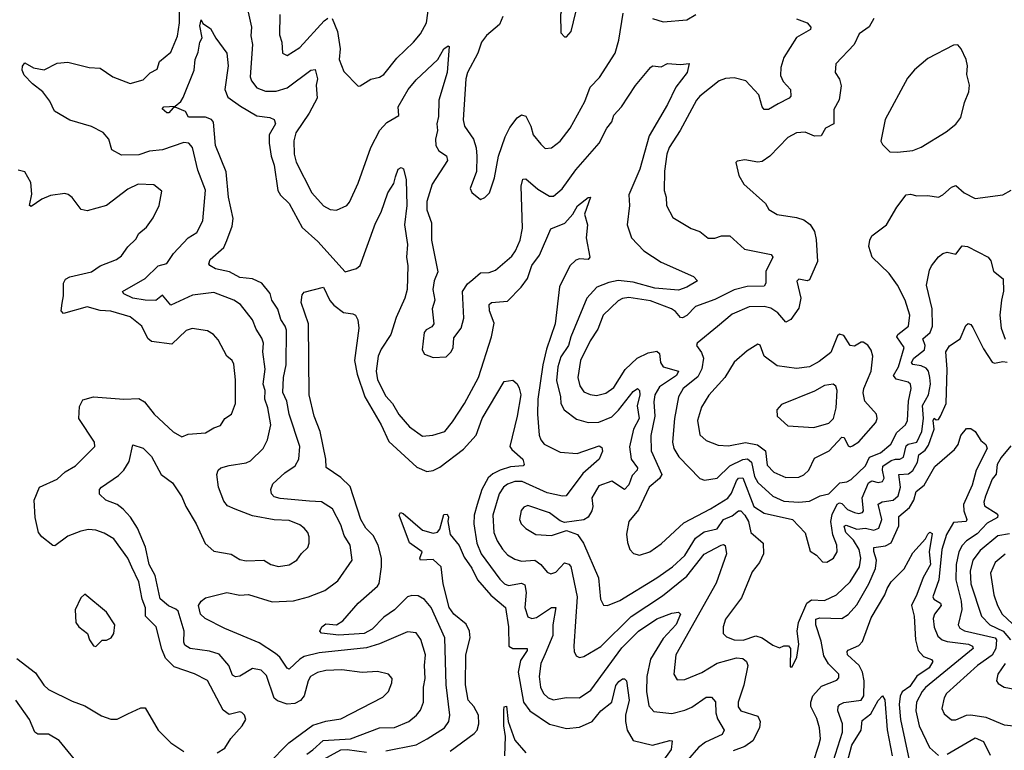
# Model space of a CAD drawing. Extents: x 1468344 to 1613994, y 525695 to 643861.
# Tile 202 of 256: x 1531131 to 1535711, y 578371 to 581770. Entities that reach past the tile are written whole.
import ezdxf

# ---------------------------------------------------------------- set-up
doc = ezdxf.new("R2010")
doc.units = 0

msp = doc.modelspace()

# ---------------------------------------------------------------- linework, layer by layer
at = {"layer": '0CON10XD'}
for points in [[(1532285, 578306.7), (1532383.5, 578406.5), (1532495, 578487.7), (1532555, 578506), (1532625, 578518.2), (1532820.9, 578619.1), (1532846.9, 578645), (1532862.5, 578685), (1532864.2, 578705), (1532846.7, 578725), (1532795, 578737.1), (1532725, 578732.7), (1532630, 578745), (1532555, 578742.9), (1532516.2, 578733.8), (1532484.6, 578715), (1532472.9, 578695), (1532454, 578625), (1532437.4, 578602.6), (1532410.6, 578589.4), (1532375.3, 578585.3), (1532331, 578601), (1532314.4, 578614.4), (1532279, 578719), (1532255, 578744.6), (1532215, 578751.2), (1532155, 578716.6), (1532135, 578712.7), (1532121.4, 578721.4), (1532103.9, 578765), (1532058.8, 578818.8), (1532015, 578833.1), (1531925, 578844.2), (1531900.2, 578860.2), (1531894.3, 578875), (1531896.5, 578925), (1531868.1, 579018.1), (1531858.3, 579028.3), (1531823.1, 579043.1), (1531785, 579076.5), (1531761.2, 579185), (1531733.8, 579235), (1531715.9, 579315.9), (1531679.7, 579405), (1531646.5, 579456.5), (1531613.4, 579493.4), (1531585, 579515.4), (1531532.5, 579535), (1531502.3, 579562.3), (1531502.5, 579585), (1531512, 579595), (1531591.1, 579648.9), (1531616.3, 579673.7), (1531640.8, 579715), (1531657.5, 579792.5), (1531705, 579776.9), (1531745, 579738), (1531789.4, 579655), (1531841.9, 579615), (1531885, 579550.8), (1531904.5, 579505), (1531952.9, 579425), (1531994, 579334), (1532035, 579297.8), (1532115, 579284.4), (1532155, 579258.2), (1532185, 579253.3), (1532266.2, 579256.2), (1532300, 579235), (1532335, 579226), (1532385, 579234.5), (1532421.2, 579255), (1532442.6, 579287.4), (1532472, 579315), (1532478.6, 579335), (1532477.8, 579365), (1532472.2, 579385), (1532454.4, 579405), (1532435, 579419.6), (1532385, 579439.7), (1532315, 579443.9), (1532215, 579462), (1532132.9, 579492.9), (1532098.3, 579508.3), (1532080.9, 579530.9), (1532055.9, 579595), (1532047.9, 579655), (1532054.5, 579675), (1532066.2, 579685), (1532105, 579696.9), (1532185, 579707.9), (1532205, 579717.9), (1532264.4, 579775), (1532284.2, 579815.8), (1532298.8, 579885), (1532284.8, 579965), (1532271.1, 580005), (1532272.4, 580045), (1532264.2, 580075), (1532273.5, 580145), (1532262.1, 580225), (1532264.7, 580264.7), (1532257.8, 580287.8), (1532230.6, 580330.6), (1532215, 580373.1), (1532158.9, 580445), (1532127.5, 580465), (1532035, 580501.6), (1531935, 580488.4), (1531835, 580442.2), (1531795, 580488), (1531765, 580463.1), (1531715.2, 580464.8), (1531657.5, 580475), (1531615, 580494.4), (1531610, 580505), (1531715, 580565.4), (1531775, 580625.4), (1531815, 580635.8), (1531847.1, 580682.9), (1531915, 580754.6), (1531955, 580780.5), (1531982.9, 580835), (1531995, 580977.5), (1531960.2, 581070.2), (1531935, 581176.2), (1531918.8, 581195), (1531895, 581198.8), (1531795, 581165.2), (1531735, 581158.3), (1531685, 581142), (1531605, 581139.4), (1531560, 581165), (1531546, 581215), (1531520, 581245), (1531465, 581273.1), (1531365, 581302), (1531293.8, 581345), (1531270.9, 581390.9), (1531238.8, 581435), (1531191.3, 581471.3), (1531152.6, 581512.6), (1531142.7, 581535), (1531145, 581554.2), (1531155, 581568.8), (1531195, 581546.2), (1531245, 581536.7), (1531305, 581568.6), (1531355, 581571.8), (1531455, 581547.5), (1531505, 581544.4), (1531564.7, 581504.7), (1531645, 581474), (1531705, 581490.9), (1531737.5, 581522.5), (1531770.3, 581539.7), (1531781.6, 581575), (1531835, 581619.4), (1531865, 581694), (1531874.7, 581755), (1531873.8, 581885)], [(1532585, 581775.3), (1532610, 581715), (1532622.5, 581635), (1532617.5, 581585), (1532639.1, 581529.1), (1532705, 581461.2), (1532715, 581462), (1532765, 581494), (1532805, 581502), (1532825, 581514.4), (1532885, 581590.6), (1532962.9, 581665), (1532995.4, 581705), (1533023.2, 581755), (1533034.6, 581835)], [(1533675, 581690), (1533696.7, 581715), (1533718.8, 581805), (1533695, 581857.5), (1533683, 581857), (1533658.8, 581841.2), (1533646.7, 581795), (1533648.3, 581708.3), (1533665, 581690), (1533675, 581690)], [(1532193.8, 581805), (1532209.3, 581735), (1532206.5, 581695), (1532214, 581654), (1532203.4, 581505), (1532208.9, 581485), (1532235, 581453.8), (1532275, 581438.2), (1532325, 581438.1), (1532375, 581453.3), (1532485, 581534.6), (1532505, 581538.8), (1532516.8, 581495), (1532511, 581465), (1532514.3, 581405), (1532477.3, 581335), (1532416.4, 581243.6), (1532405.8, 581205.8), (1532408.4, 581145), (1532417.3, 581107.3), (1532490.5, 580965), (1532545, 580904.4), (1532575, 580886.9), (1532605.6, 580884.4), (1532652.5, 580905), (1532665, 580921.2), (1532705, 581010), (1532765.4, 581175), (1532806.7, 581256.7), (1532838.6, 581291.4), (1532894.4, 581325), (1532892, 581365), (1532938.4, 581445), (1532975, 581490.4), (1533075.7, 581585), (1533105, 581634.4), (1533125, 581648.6), (1533128.6, 581645), (1533120.3, 581525), (1533080.9, 581395), (1533079.8, 581320.2), (1533071.5, 581285), (1533074.4, 581255), (1533065.4, 581215), (1533066.7, 581185), (1533080.6, 581160.6), (1533116.1, 581136.1), (1533121.2, 581115), (1533049.2, 581005), (1533024.7, 580924.7), (1533025.4, 580885), (1533047.5, 580825), (1533046.7, 580745), (1533076.4, 580596.4), (1533059.5, 580555), (1533053.6, 580515), (1533063.1, 580465), (1533050, 580425), (1533057.1, 580355), (1533048.5, 580341.5), (1533022.1, 580327.9), (1533013.3, 580315), (1533003.9, 580233.9), (1533013.9, 580213.9), (1533055, 580198.8), (1533115, 580202), (1533138, 580225), (1533147.8, 580245), (1533150.3, 580289.7), (1533184.4, 580335), (1533197.7, 580382.3), (1533191.5, 580505), (1533215, 580542), (1533239.2, 580560.8), (1533275, 580592.1), (1533315.4, 580594.6), (1533345, 580604.4), (1533419.9, 580670.1), (1533437.5, 580695), (1533459.6, 580745), (1533470.2, 580799.8), (1533463.4, 580995), (1533471.4, 581028.6), (1533485, 581030), (1533541.8, 580981.8), (1533595, 580949.1), (1533615, 580948.5), (1533655, 580982.9), (1533718.6, 581071.4), (1533826.4, 581195), (1533862.5, 581265), (1533885, 581294.2), (1533895, 581325.8), (1533930.9, 581365), (1533996, 581464), (1534065, 581548), (1534075, 581555.8), (1534115, 581551.2), (1534145, 581565.8), (1534205, 581561.4), (1534246.1, 581566.1)], [(1532340.9, 581795), (1532339.7, 581699.7), (1532350, 581665), (1532354.3, 581615), (1532375, 581602.9), (1532435, 581640.5), (1532547.9, 581765), (1532565, 581776.8)], [(1533378, 581785), (1533362.6, 581747.4), (1533302.7, 581697.3), (1533280, 581665), (1533263.1, 581615), (1533213.6, 581525), (1533206.9, 581495), (1533193.9, 581303.9), (1533201.1, 581275), (1533242.2, 581215), (1533254.6, 581174.6), (1533258.5, 581135), (1533256.4, 581063.6), (1533226, 580985), (1533235, 580966.7), (1533275, 580933.3), (1533295, 580942.5), (1533315.9, 580964.1), (1533340.6, 581035), (1533358.2, 581135), (1533389.6, 581225), (1533410.9, 581269.1), (1533445, 581312.9), (1533465, 581327.1), (1533485, 581321.4), (1533509.1, 581275), (1533520.5, 581235), (1533555, 581191.4), (1533575, 581171.4), (1533605, 581174.2), (1533645, 581205.7), (1533691.1, 581265), (1533759.9, 581390.1), (1533784.2, 581455.8), (1533828.9, 581501.1), (1533900.5, 581615), (1533918.8, 581675), (1533938.9, 581801.1)], [(1534075, 581775.4), (1534125, 581760), (1534235, 581769.1), (1534276, 581795)], [(1532466.4, 578353.6), (1532495, 578373.7), (1532542.9, 578417.1), (1532670, 578425), (1532805, 578475.2), (1532875, 578478), (1532941.4, 578505), (1532977.8, 578535), (1532995, 578558), (1533009.6, 578595), (1533010, 578665), (1533016.9, 578705), (1533014.1, 578765), (1533019.7, 578815), (1532997, 578887), (1532975, 578917.5), (1532935, 578922.9), (1532805, 578866.3), (1532745, 578847.7), (1532523.9, 578823.9), (1532455, 578807.4), (1532434.2, 578795.8), (1532385, 578748.1), (1532375, 578753.3), (1532341.8, 578805), (1532321.8, 578821.8), (1532245, 578871.8), (1532085, 578937.3), (1531994.2, 578985), (1531972.5, 579005), (1531963.2, 579045), (1531975.4, 579065), (1531995, 579080.3), (1532095, 579106.1), (1532155, 579092.2), (1532195, 579095.4), (1532305, 579061.8), (1532405, 579066.7), (1532475, 579084.7), (1532550, 579115), (1532610.9, 579159.1), (1532677.3, 579255), (1532668.2, 579325), (1532640.5, 579370.5), (1532625, 579420), (1532586.9, 579495), (1532535, 579526.7), (1532479.5, 579530.5), (1532342.2, 579542.2), (1532315, 579550.9), (1532302.2, 579565), (1532300, 579585), (1532309.6, 579610.4), (1532365, 579662.1), (1532412.1, 579695), (1532430.4, 579725), (1532434.1, 579785), (1532385.2, 579935), (1532374.2, 579995), (1532355.7, 580035), (1532358.4, 580105), (1532371, 580165), (1532372.4, 580325), (1532366.2, 580345), (1532345.3, 580375), (1532332.7, 580422.7), (1532304.1, 580465), (1532296.5, 580496.5), (1532258.2, 580545), (1532215, 580565.3), (1532155, 580570.5), (1532107.8, 580597.8), (1532041.8, 580611.8), (1532016.4, 580626.4), (1532011.4, 580635), (1532018.1, 580655), (1532080.3, 580709.7), (1532095, 580743.3), (1532119.8, 580810.2), (1532124.2, 580845), (1532103.1, 580945), (1532092.3, 581062.3), (1532041.8, 581185), (1532032.6, 581292.6), (1532022.9, 581305), (1531995, 581317.1), (1531916.2, 581316.2), (1531903, 581343), (1531855, 581362.5), (1531845, 581360), (1531825, 581337.5), (1531815, 581337.5), (1531793.3, 581355), (1531802.5, 581365), (1531855, 581367.5), (1531880.5, 581389.5), (1531891.7, 581408.3), (1531943.6, 581535), (1531948.2, 581585), (1531961.5, 581618.5), (1531968.6, 581665), (1531980, 581685), (1531968.6, 581741.4), (1531975, 581768.8), (1531983, 581753), (1532019.4, 581729.4), (1532043.4, 581683.4), (1532094.3, 581615), (1532101.8, 581555), (1532085.3, 581445), (1532099, 581409), (1532158.1, 581368.1), (1532235, 581323.1), (1532295, 581314.4), (1532315.8, 581305), (1532320.9, 581285), (1532291.8, 581235), (1532291.1, 581195), (1532300.4, 581135), (1532315, 581093.3), (1532332.3, 580975), (1532345, 580954.4), (1532385, 580915.4), (1532445, 580802.7), (1532517.9, 580737.9), (1532645, 580597.5), (1532697.8, 580612.2), (1532715, 580627.1), (1532786.6, 580823.4), (1532812.2, 580875), (1532843.5, 580965), (1532871.7, 581008.3), (1532879.5, 581039.5), (1532891.9, 581075), (1532905, 581082.9), (1532916.1, 581076.1), (1532928.4, 581025), (1532932.4, 580905), (1532921.6, 580815), (1532934.7, 580725), (1532930.3, 580665), (1532937.5, 580625), (1532933.7, 580515), (1532922.5, 580475), (1532881.8, 580385), (1532858.2, 580305), (1532813, 580237), (1532799.3, 580205), (1532789.7, 580135), (1532795.3, 580095), (1532835, 580018.2), (1532865.9, 579985), (1532895, 579933.3), (1532945, 579875.6), (1533005, 579832.9), (1533053.2, 579836.8), (1533108.6, 579855), (1533145, 579899.4), (1533199.6, 579985), (1533265.2, 580104.8), (1533325.9, 580294.1), (1533337.8, 580357.8), (1533316.8, 580415), (1533315.4, 580445), (1533326.7, 580455), (1533399.9, 580460.1), (1533464.6, 580525), (1533493.6, 580566.4), (1533514.1, 580625.9), (1533549.2, 580675), (1533602.3, 580797.7), (1533666.3, 580823.7), (1533703.6, 580865), (1533726.5, 580903.5), (1533775, 580943.3), (1533786.7, 580945), (1533758.1, 580865), (1533773.1, 580815), (1533766.5, 580755), (1533784, 580665), (1533775, 580654.4), (1533735, 580656.9), (1533718.8, 580651.2), (1533690.4, 580625), (1533643, 580527), (1533621.4, 580355), (1533581.9, 580238.1), (1533565.1, 580165), (1533541.9, 580005), (1533539.3, 579935), (1533547.9, 579837.9), (1533555.3, 579815.3), (1533570.6, 579795), (1533645, 579758.5), (1533725, 579752.4), (1533827, 579787), (1533839.7, 579779.7), (1533842.3, 579762.3), (1533826.2, 579725), (1533751.4, 579658.6), (1533674, 579555), (1533656.8, 579553.2), (1533585, 579568.8), (1533468.3, 579621.7), (1533435, 579621.7), (1533400.2, 579609.8), (1533381.1, 579595), (1533361.1, 579565), (1533331.7, 579465), (1533336.2, 579385), (1533351.8, 579345), (1533376.4, 579306.4), (1533401.1, 579281.1), (1533435, 579260), (1533465, 579251.2), (1533526.9, 579255), (1533555, 579235.3), (1533585, 579200.6), (1533602.1, 579192.1), (1533625, 579200), (1533665, 579242.9), (1533685, 579237.7), (1533695, 579226.2), (1533723.8, 579085), (1533709.5, 578855), (1533710.9, 578830.9), (1533720, 578810), (1533735, 578802.9), (1533755, 578808.1), (1533835, 578854.6), (1533975.6, 578994.4), (1534120.6, 579089.4), (1534235, 579181.9), (1534315, 579284.1), (1534395, 579325.8), (1534405, 579329.2), (1534413.6, 579323.6), (1534418.4, 579285), (1534371.1, 579148.9), (1534182.9, 578815), (1534174.4, 578725), (1534189.7, 578699.7), (1534225, 578700.9), (1534305, 578732.5), (1534375, 578776.9), (1534465, 578801.9), (1534495, 578798.4), (1534512.7, 578785), (1534518.2, 578765), (1534499.2, 578675), (1534473.1, 578595), (1534473.2, 578573.2), (1534485, 578555.5), (1534565, 578530), (1534575.2, 578505.2), (1534572.5, 578475), (1534542.3, 578415), (1534505, 578389.5), (1534450.5, 578369.5)], [(1534745, 581774.5), (1534793.8, 581755), (1534812, 581735), (1534810, 581725), (1534745, 581686.9), (1534685.3, 581594.7), (1534671.7, 581548.3), (1534669.8, 581509.8), (1534681.9, 581481.9), (1534716.1, 581446.1), (1534718.6, 581415), (1534710, 581405), (1534658.8, 581378.8), (1534615, 581352.9), (1534595, 581352.9), (1534585.4, 581365.4), (1534570.2, 581420.2), (1534509.4, 581485), (1534455, 581499.6), (1534415, 581496.9), (1534385, 581486.2), (1534295, 581414.5), (1534278.8, 581395), (1534203.9, 581255), (1534152, 581175), (1534142, 581145), (1534130.4, 581065), (1534129.1, 580975), (1534139.1, 580945), (1534140.6, 580905), (1534169.3, 580849.3), (1534255, 580798.1), (1534295.4, 580785.4), (1534333.4, 580753.4), (1534365, 580753.3), (1534395.4, 580764.6), (1534433.9, 580763.9), (1534503.3, 580703.3), (1534627.4, 580677.4), (1534634.3, 580665), (1534601.8, 580598.2), (1534601.8, 580545), (1534595, 580531.1), (1534515, 580529.2), (1534455, 580513.9), (1534365, 580468.3), (1534275, 580435.9), (1534235, 580394.1), (1534215, 580383.2), (1534204.4, 580384.4), (1534182, 580412), (1534162.5, 580425), (1534065, 580462.9), (1533965, 580478), (1533935, 580473.6), (1533915, 580462.9), (1533845.9, 580395), (1533819.8, 580330.2), (1533785, 580276.7), (1533740.7, 580185), (1533728.2, 580105), (1533736.6, 580066.6), (1533755, 580039.5), (1533785, 580026.8), (1533815, 580022.3), (1533857.6, 580032.4), (1533895, 580059.6), (1533947.4, 580142.6), (1534004.2, 580195.8), (1534055, 580219.8), (1534095, 580227.7), (1534107, 580217), (1534112.4, 580175), (1534124.6, 580155), (1534196.5, 580135), (1534186.7, 580115), (1534107.4, 580062.6), (1534085.5, 580025), (1534081.6, 579991.6), (1534086, 579925), (1534067.7, 579835), (1534069.2, 579765), (1534118, 579655), (1534108.1, 579635), (1534058.7, 579595), (1534009.5, 579490.5), (1533964.4, 579435), (1533953.4, 579376.6), (1533957.8, 579337.8), (1533969.4, 579305), (1533986.9, 579286.9), (1534015, 579279.6), (1534062.5, 579295), (1534115, 579331.8), (1534220.1, 579429.9), (1534344.8, 579495.2), (1534425.1, 579544.9), (1534443, 579567), (1534465.7, 579625), (1534475, 579636.7), (1534495, 579638.9), (1534545.6, 579505), (1534595, 579473.7), (1534725.5, 579445), (1534785, 579383.1), (1534807.6, 579297.6), (1534838.3, 579278.3), (1534865, 579248), (1534885, 579246), (1534917.5, 579265), (1534933.1, 579295), (1534932.7, 579325), (1534913.7, 579373.7), (1534903.7, 579435), (1534911.3, 579468.7), (1534933.8, 579516.2), (1534945, 579523), (1534955, 579519.5), (1534981.5, 579491.5), (1535015, 579477.6), (1535035, 579473.3), (1535052.1, 579477.9), (1535056.5, 579485), (1535049.4, 579545), (1535079.4, 579615), (1535095, 579625.2), (1535125, 579617.4), (1535145, 579622.1), (1535152.9, 579637.1), (1535144.8, 579675.2), (1535146.9, 579693.1), (1535185, 579719.6), (1535204.5, 579725.5), (1535225, 579725.2), (1535242.1, 579735), (1535255, 579788.2), (1535264.4, 579795.6), (1535304.9, 579805.1), (1535328.2, 579855), (1535335.4, 579915), (1535330, 579975), (1535359.3, 580025), (1535367.7, 580075), (1535364.8, 580105), (1535358.5, 580135), (1535348.5, 580148.5), (1535325, 580159.6), (1535285.3, 580165.3), (1535280, 580175), (1535290, 580195), (1535339.6, 580235), (1535343.4, 580255), (1535331.6, 580285), (1535367.1, 580315), (1535377.3, 580345), (1535375.2, 580425.2), (1535349.2, 580535), (1535363.3, 580605), (1535372.9, 580625), (1535405, 580667.5), (1535425, 580682.9), (1535445, 580688), (1535485, 580680), (1535515, 580717.5), (1535540, 580715), (1535635.4, 580665.4), (1535647.8, 580647.8), (1535660.5, 580600.5), (1535705.6, 580565), (1535707.3, 580507.3), (1535698.4, 580465), (1535690, 580395), (1535697.2, 580335), (1535715, 580283.2)], [(1535104, 581776), (1535083.4, 581736.6), (1535036.1, 581703.9), (1535013.1, 581655), (1534926.9, 581565), (1534924.4, 581525), (1534943.9, 581493.9), (1534952.1, 581462.1), (1534942.7, 581397.3), (1534917.6, 581352.4), (1534918.1, 581285), (1534879.1, 581265), (1534859.6, 581230.4), (1534827.9, 581227.9), (1534785, 581246.5), (1534745, 581243.1), (1534705, 581222.5), (1534620.8, 581135), (1534585, 581110.8), (1534565, 581107.5), (1534505, 581118.8), (1534468.3, 581111.7), (1534462.5, 581105), (1534476.7, 581045), (1534500, 581005), (1534601.2, 580915), (1534616.7, 580886.7), (1534655, 580863.8), (1534745, 580850), (1534778.5, 580838.5), (1534807.7, 580817.7), (1534828.1, 580785), (1534836.8, 580746.8), (1534842.2, 580645), (1534805, 580560), (1534794.4, 580555.6), (1534755, 580562.5), (1534745.7, 580554.3), (1534765.3, 580475), (1534755, 580428.6), (1534717.7, 580375), (1534695, 580362.5), (1534657.1, 580407.1), (1534625, 580428.8), (1534595, 580435.3), (1534525, 580434.7), (1534445, 580400), (1534376.5, 580343.5), (1534282.5, 580265), (1534280, 580255), (1534302.6, 580222.6), (1534312.6, 580195), (1534303.9, 580146.1), (1534285, 580109.3), (1534217.8, 580055), (1534195.9, 580015), (1534176.7, 579915), (1534167.1, 579805), (1534173.5, 579775), (1534196.8, 579736.8), (1534295.4, 579635.4), (1534317.4, 579627.4), (1534375, 579636.9), (1534435, 579694), (1534495, 579724.8), (1534517.2, 579727.2), (1534535, 579711.5), (1534549.2, 579645), (1534565, 579616.7), (1534635, 579553.5), (1534685, 579530.9), (1534754.8, 579525.2), (1534805, 579530), (1534855, 579555.5), (1534895, 579563.6), (1534945.8, 579615), (1534979.5, 579620.5), (1534999.5, 579630.5), (1535065.1, 579694.9), (1535084.5, 579735.5), (1535135.6, 579754.4), (1535184.1, 579795), (1535211, 579849), (1535252.3, 579885), (1535260.3, 579905), (1535265.2, 579994.8), (1535278.2, 580055), (1535275.4, 580075), (1535264.1, 580084.1), (1535207.8, 580097.8), (1535195.3, 580115), (1535219.1, 580155), (1535245.8, 580245), (1535210.8, 580295), (1535215.4, 580305), (1535266.1, 580345), (1535272.2, 580395), (1535250, 580465), (1535214.7, 580535), (1535175, 580589.8), (1535096.9, 580665), (1535081.6, 580715), (1535085, 580744), (1535094.8, 580765.2), (1535163.9, 580816.1), (1535212, 580898), (1535255, 580955.4), (1535275, 580958.7), (1535305, 580950.6), (1535355, 580952.9), (1535405, 580944.7), (1535425.2, 580954.8), (1535465, 580990.5), (1535485, 580998.6), (1535524.7, 580964.7), (1535575, 580937.8), (1535704.2, 580955.8), (1535742.5, 580977.5)], [(1535215, 581154.2), (1535285, 581162.2), (1535325, 581177.3), (1535441.5, 581248.5), (1535485.5, 581284.5), (1535509.2, 581315), (1535526.7, 581385), (1535546.7, 581435), (1535548.8, 581465), (1535536.2, 581515), (1535540, 581555), (1535533.8, 581585), (1535511.2, 581635), (1535495, 581653.3), (1535475, 581652), (1535355, 581590), (1535293, 581537), (1535261.7, 581498.3), (1535156.9, 581305), (1535137.5, 581205), (1535145, 581188.8), (1535178.8, 581155), (1535215, 581154.2)], [(1534246.1, 581566.1), (1534236.5, 581525), (1534183.6, 581456.4), (1534145.3, 581375), (1534060.1, 581229.9), (1534016, 581074), (1533964.1, 580955), (1533967.1, 580905), (1533956.5, 580815), (1533976.7, 580755), (1534035, 580695.4), (1534115, 580642), (1534266, 580575), (1534283.8, 580555), (1534234.3, 580525), (1534195, 580511.8), (1534085, 580520.6), (1533985, 580549), (1533915, 580556.5), (1533871.9, 580548.1), (1533815.6, 580525), (1533769.6, 580475), (1533694.3, 580295), (1533683.5, 580255), (1533648.8, 580201.2), (1533634, 580155), (1533628.7, 580091.3), (1533647.4, 580015), (1533647.8, 579985), (1533664.5, 579955), (1533721.7, 579911.7), (1533775, 579896.8), (1533825, 579897.5), (1533885, 579922.6), (1533916.9, 579953.1), (1533985, 580040.5), (1534005, 580054.2), (1534014.2, 580045), (1534015.2, 580025), (1534003.5, 579973.5), (1534013.2, 579915), (1533987, 579865), (1533967.7, 579782.3), (1533975.6, 579725), (1534005.4, 579685), (1534003.2, 579675), (1533979.8, 579650.2), (1533965, 579605.6), (1533945, 579584.6), (1533885, 579623.9), (1533825, 579600.9), (1533793.1, 579545), (1533797.1, 579505), (1533792.7, 579485), (1533775, 579456), (1533755, 579444), (1533665, 579431.4), (1533645, 579438.5), (1533595.2, 579475.2), (1533495, 579510), (1533477, 579503), (1533463.4, 579486.6), (1533455.6, 579445), (1533464.6, 579424.6), (1533485, 579402.9), (1533532.5, 579375), (1533605, 579370), (1533675, 579393.1), (1533725.3, 579375.3), (1533754.6, 579335), (1533824.1, 579174.1), (1533833.6, 579073.6), (1533846.6, 579046.6), (1533865, 579044.5), (1533922.4, 579067.6), (1534095, 579173.3), (1534168, 579225), (1534225, 579278.2), (1534275, 579358.1), (1534315, 579387.4), (1534375, 579402.2), (1534405.5, 579444.5), (1534445, 579462.6), (1534475, 579485.4), (1534485, 579485.4), (1534504.2, 579465.8), (1534521.6, 579435), (1534532, 579385), (1534590, 579335), (1534590.4, 579285), (1534573.1, 579245), (1534537.9, 579202.1), (1534489.1, 579080.9), (1534415, 578981.4), (1534404, 578945), (1534403.5, 578915), (1534419.7, 578899.7), (1534454.4, 578884.4), (1534495.9, 578884.1), (1534555, 578904.4), (1534585, 578894.4), (1534635, 578860), (1534665, 578847.5), (1534685, 578857.5), (1534707, 578857), (1534717.5, 578845), (1534715, 578760), (1534725, 578760), (1534746.7, 578805), (1534755.4, 578864.6), (1534748.5, 578925), (1534753.9, 578965), (1534792.9, 579055), (1534815, 579071.9), (1534875, 579067.7), (1534930.9, 579095), (1534995, 579155.3), (1535037, 579225), (1535043.3, 579265), (1535036.8, 579305), (1535009.5, 579349.5), (1534973.8, 579385), (1534966.2, 579413.8), (1534975, 579418.1), (1535025, 579399.9), (1535065, 579404.3), (1535105, 579395.6), (1535128.1, 579405), (1535141.3, 579445), (1535124.5, 579515.5), (1535143.2, 579526.8), (1535195, 579534.8), (1535217.3, 579555), (1535229, 579595), (1535220, 579655), (1535265, 579657.4), (1535285, 579673.3), (1535307.7, 579712.3), (1535313.2, 579745), (1535343, 579767), (1535358.9, 579791.1), (1535384.6, 579865), (1535380.9, 579905), (1535385, 579915.6), (1535395, 579908), (1535405, 579910), (1535415, 579925.6), (1535441.1, 579985), (1535445.7, 580145), (1535440, 580225), (1535456.6, 580253.4), (1535505.8, 580285), (1535532.1, 580347.9), (1535542.7, 580357.3), (1535555, 580352), (1535565, 580338), (1535615, 580238.6), (1535655, 580177.5), (1535665, 580172.9), (1535705, 580179.4), (1535725, 580176.4)], [(1532049.8, 578360.2), (1532085, 578381.4), (1532113.8, 578426.2), (1532166.7, 578485), (1532182.5, 578515), (1532177.5, 578535), (1532165, 578547.5), (1532155, 578550), (1532105, 578538), (1532077.4, 578557.4), (1532005, 578695.5), (1531945, 578727.1), (1531849.4, 578759.4), (1531810.3, 578800.3), (1531791.8, 578841.8), (1531766.1, 578945), (1531716.4, 578995), (1531716.7, 579033.3), (1531701.5, 579075), (1531685.2, 579155), (1531652.5, 579222.5), (1531634.7, 579265), (1531570, 579355), (1531525, 579381.1), (1531485, 579394.6), (1531452.1, 579397.9), (1531415, 579391.2), (1531355, 579367.8), (1531295, 579322.9), (1531285, 579324.3), (1531235, 579364.2), (1531218.5, 579385), (1531203.1, 579455), (1531198.7, 579535), (1531223.3, 579595), (1531305, 579632.9), (1531343.2, 579666.8), (1531391.4, 579695), (1531481.4, 579785), (1531479.4, 579805), (1531406.9, 579915), (1531408.8, 579971.2), (1531425, 580001.9), (1531475, 580016.2), (1531615, 580004.6), (1531685, 580008), (1531712.5, 579992.5), (1531756.5, 579935), (1531845, 579852.5), (1531885, 579830), (1531915, 579841.2), (1531995, 579848), (1532035, 579872), (1532065, 579882), (1532085.6, 579914.4), (1532116.2, 579935), (1532135.6, 579984.4), (1532135.4, 580095), (1532127, 580167), (1532119.2, 580185), (1532094.3, 580205), (1532055, 580280.8), (1532032.5, 580305), (1532005, 580322.2), (1531932.9, 580332.9), (1531905, 580323.5), (1531838.9, 580261.1), (1531745, 580273.5), (1531727.2, 580287.2), (1531699.5, 580345), (1531645, 580387.6), (1531555, 580413.9), (1531505, 580416.7), (1531445, 580434.3), (1531335, 580403.3), (1531324.6, 580415), (1531328.3, 580451.7), (1531334.8, 580485), (1531334.7, 580545), (1531345, 580563.6), (1531365, 580573.4), (1531465, 580597.3), (1531505, 580625.5), (1531582, 580655), (1531605, 580671.4), (1531635, 580713.8), (1531671.7, 580748.3), (1531685, 580776.2), (1531720.8, 580805), (1531752.1, 580847.9), (1531780.6, 580905), (1531792, 580972), (1531755, 581001.2), (1531682.5, 581005), (1531635, 580981.9), (1531535, 580906.4), (1531445, 580881.1), (1531416.7, 580886.7), (1531375, 580942.5), (1531357, 580957), (1531341.2, 580961.2), (1531275, 580952.9), (1531234.1, 580935.9), (1531185, 580900.9), (1531177.5, 580905), (1531187.9, 580957.9), (1531182.8, 581012.8), (1531155, 581062), (1531125, 581070)], [(1532835, 578369.2), (1532975, 578397.4), (1533027.1, 578425), (1533107.9, 578475), (1533127.7, 578505), (1533131.8, 578535), (1533115.3, 578675.3), (1533108.3, 578895), (1533045, 579035.5), (1533015, 579073.1), (1532985, 579089.1), (1532955, 579091.2), (1532935, 579085.4), (1532875.4, 579025), (1532825, 578991.2), (1532770.3, 578935), (1532734.4, 578915), (1532616.2, 578906.2), (1532535.6, 578915.6), (1532527.1, 578925), (1532537.3, 578945), (1532555, 578959.3), (1532604.4, 578955.6), (1532635, 578972.9), (1532705.8, 579055), (1532796.1, 579135), (1532803.1, 579146.9), (1532814.7, 579225), (1532814.7, 579265), (1532798.4, 579325), (1532775, 579370.7), (1532741.9, 579405), (1532718.1, 579445), (1532668.9, 579598.9), (1532625, 579640.5), (1532557.5, 579687.5), (1532555.9, 579725), (1532529.1, 579855), (1532501.6, 579925), (1532477.3, 580025), (1532474.7, 580355), (1532441.1, 580455), (1532445, 580490.4), (1532455, 580501.8), (1532545, 580525.8), (1532574.2, 580464.2), (1532592.1, 580442.1), (1532637.3, 580407.3), (1532681.7, 580401.7), (1532693.3, 580395), (1532704.2, 580374.2), (1532708.1, 580335), (1532688.1, 580185), (1532700.9, 580120.9), (1532736.6, 580015), (1532812.4, 579885), (1532847.7, 579807.7), (1532978.8, 579688.8), (1533025, 579668.5), (1533055, 579673.5), (1533085, 579689.1), (1533195, 579772.3), (1533255, 579836.9), (1533282.4, 579915), (1533385, 580086.5), (1533425, 580092.9), (1533445, 580076.7), (1533455, 580055.8), (1533461.8, 580025), (1533445.4, 579925.4), (1533411.2, 579785), (1533420.1, 579770.1), (1533471.8, 579725), (1533478.5, 579701.5), (1533472.5, 579695), (1533415, 579690.2), (1533366, 579674), (1533332.4, 579657.6), (1533311, 579639), (1533281.5, 579585), (1533258.9, 579515), (1533245.6, 579465), (1533244, 579425), (1533258.1, 579335), (1533277.5, 579285), (1533365, 579166.9), (1533386.4, 579146.4), (1533405, 579138.4), (1533465, 579148), (1533481.2, 579141.2), (1533486.9, 579105), (1533480.7, 579035), (1533495, 578991.9), (1533513.9, 578983.9), (1533535, 578988.6), (1533605, 579035.2), (1533625.2, 579035.2), (1533611.6, 578955), (1533611.3, 578905), (1533575, 578820), (1533554.7, 578775), (1533547.5, 578715), (1533553.7, 578665), (1533567.5, 578635), (1533588.9, 578615), (1533615, 578606.5), (1533672.5, 578617.5), (1533735, 578616), (1533788.5, 578651.5), (1533932.1, 578847.9), (1534009.1, 578925), (1534095, 578982.9), (1534165, 579008.6), (1534195, 579013.1), (1534205.5, 579005), (1534185, 578956.7), (1534125, 578891.3), (1534066.3, 578795), (1534048.3, 578715), (1534046.8, 578645), (1534058.1, 578578.1), (1534081.6, 578551.6), (1534165, 578542.2), (1534225, 578558.6)], [(1534695, 579640.8), (1534755, 579641.9), (1534778, 579652), (1534802.7, 579675), (1534829.1, 579730.9), (1534896, 579764), (1534955, 579828.1), (1534967.1, 579827.1), (1534985, 579787.5), (1534995, 579783.6), (1535005, 579787.9), (1535035, 579806.4), (1535113.2, 579896.8), (1535119.4, 579915), (1535117.1, 579935), (1535062.7, 579995), (1535054.7, 580034.7), (1535057.8, 580055), (1535091.2, 580135), (1535100, 580205), (1535092.7, 580232.7), (1535075.7, 580255.7), (1535055, 580270), (1535045, 580270), (1535015, 580251.2), (1534995, 580253.8), (1534965, 580301.2), (1534945, 580306.7), (1534935, 580300), (1534905, 580222), (1534850.7, 580179.3), (1534805, 580154.4), (1534745, 580147.8), (1534655, 580160), (1534595, 580204), (1534575.6, 580255.6), (1534565, 580260), (1534515, 580229.1), (1534455, 580177.5), (1534411.5, 580105), (1534336.9, 580023.1), (1534302.3, 579967.7), (1534283.5, 579905), (1534295, 579839.2), (1534325, 579811.8), (1534380.1, 579790.1), (1534428.1, 579788.1), (1534507.5, 579802.5), (1534562.5, 579792.5), (1534600.5, 579765), (1534608, 579698), (1534639.6, 579665), (1534695, 579640.8)], [(1534825, 579872.9), (1534895, 579892.7), (1534916.5, 579915), (1534928.6, 579965), (1534934.2, 580045), (1534928.2, 580065), (1534915.2, 580075.2), (1534875, 580068.7), (1534828.5, 580041.5), (1534675, 579980), (1534653.1, 579955), (1534654.3, 579925), (1534705, 579880), (1534825, 579872.9)], [(1534822.9, 578315), (1534849.1, 578395), (1534856, 578425), (1534851.8, 578475), (1534838.8, 578518.8), (1534810.9, 578575), (1534810.6, 578595), (1534820.6, 578625), (1534860.7, 578669.3), (1534932.4, 578697.6), (1534941.4, 578708.6), (1534941.5, 578725), (1534893.6, 578773.6), (1534871.3, 578811.3), (1534858.8, 578878.8), (1534835.3, 578955), (1534835, 578981.2), (1534852.7, 578987.3), (1534955.2, 578984.8), (1534985, 579003.1), (1535025, 579048.7), (1535080.4, 579145), (1535112.5, 579217.5), (1535116.7, 579255), (1535104.3, 579295.7), (1535104.7, 579315.3), (1535158.2, 579321.8), (1535185, 579336.1), (1535220.8, 579415), (1535221, 579459), (1535269.6, 579500.4), (1535290.2, 579535), (1535301.6, 579575), (1535338.2, 579605), (1535388.3, 579691.7), (1535479.8, 579770.2), (1535495.9, 579794.1), (1535509.8, 579835), (1535535, 579868.3), (1535555, 579868.4), (1535575.3, 579855), (1535602.5, 579812.5), (1535625, 579793.1), (1535630.8, 579775), (1535581.1, 579675), (1535562.3, 579605), (1535521.3, 579515), (1535522.6, 579485), (1535537.1, 579445), (1535533.9, 579436.1), (1535475, 579430.4), (1535442, 579375), (1535421.3, 579305), (1535406.3, 579165), (1535378.7, 579085), (1535383.8, 579073.8), (1535414.5, 579055), (1535417.5, 579045), (1535385.9, 579005), (1535380.6, 578985), (1535385, 578944), (1535402.5, 578902.5), (1535422.5, 578885), (1535445, 578876.8), (1535545, 578864.8), (1535563.8, 578855), (1535566.9, 578845), (1535345, 578663.3), (1535328.6, 578645), (1535303, 578595), (1535299.5, 578555), (1535315, 578484.3), (1535363.9, 578385), (1535405, 578347.1)], [(1535741.9, 579788.1), (1535696.6, 579733.4), (1535678.5, 579701.5), (1535673.8, 579656.2), (1535655, 579632.5), (1535623.4, 579553.4), (1535615.3, 579525), (1535618.9, 579508.9), (1535673.1, 579475), (1535681.4, 579465), (1535680.3, 579455), (1535632.2, 579427.8), (1535585, 579378.4), (1535534.7, 579345), (1535515.4, 579324.6), (1535500, 579295), (1535486.6, 579235), (1535485.2, 579165), (1535510.8, 579065), (1535513, 579027), (1535496.5, 578955), (1535505, 578938.9), (1535526.7, 578926.7), (1535668.6, 578895), (1535674.8, 578884.8), (1535672.4, 578845), (1535655, 578813.5), (1535585.8, 578765), (1535441.8, 578635), (1535430.8, 578615), (1535421.2, 578565), (1535431.3, 578541.3), (1535465, 578512.5), (1535485, 578512.9), (1535535, 578534.2), (1535555, 578535.7), (1535625.2, 578525.2), (1535710.3, 578489.7), (1535755, 578485.5)], [(1533133.3, 578366.7), (1533245, 578448.9), (1533258.8, 578465), (1533267.5, 578495), (1533265.4, 578535), (1533243.3, 578575), (1533217.3, 578605), (1533204.3, 578675.7), (1533206.9, 578815), (1533226.1, 578893.9), (1533223.8, 578925), (1533208.1, 578958.1), (1533151.2, 579005), (1533128.9, 579035), (1533100.7, 579145), (1533091.8, 579225), (1533055, 579259.6), (1532996.1, 579256.1), (1532993.1, 579265), (1533004, 579295), (1532945, 579336.7), (1532897.1, 579465), (1532903.1, 579476.9), (1532915, 579472.9), (1533005, 579395.8), (1533055, 579380.8), (1533075, 579386.2), (1533085, 579400), (1533105, 579468.6), (1533120.3, 579470.3), (1533126.2, 579456.2)], [(1533126.2, 579456.2), (1533123.3, 579435), (1533134.4, 579374.4), (1533175, 579324.2), (1533199.3, 579269.3), (1533235, 579219.1), (1533261, 579165), (1533322.4, 579092.4), (1533391, 579035), (1533404.8, 578945), (1533407.1, 578855), (1533425, 578845.3), (1533492.5, 578845), (1533492.1, 578835), (1533460.3, 578789.7), (1533450, 578735), (1533474.8, 578595), (1533504.3, 578554.3), (1533595, 578493.1), (1533675, 578472.2), (1533735, 578478.9), (1533794.7, 578505.3), (1533835.1, 578554.9), (1533885.1, 578594.9), (1533905, 578672), (1533918.2, 578691.8), (1533935, 578704.2), (1533945, 578703.8), (1533954.2, 578694.2), (1533966.8, 578605), (1533949.8, 578535), (1533949.3, 578505), (1533957.6, 578465), (1533985, 578416.7), (1534075, 578394.6), (1534155, 578416.9), (1534166, 578415), (1534162.1, 578375), (1534118.9, 578315)], [(1534905, 578284.4), (1534958.8, 578455), (1534959.2, 578495), (1534936.8, 578555), (1534938.2, 578575), (1534945.5, 578585), (1534965, 578593.3), (1535045, 578604), (1535058.2, 578625), (1535060, 578695), (1535052.4, 578735), (1535035.5, 578765.5), (1534981.5, 578815), (1534979.7, 578830.3), (1534985, 578837.8), (1535035, 578859.1), (1535052.3, 578877.7), (1535092, 578988), (1535155.6, 579094.4), (1535166.6, 579123.4), (1535185.5, 579155), (1535245, 579215.8), (1535285, 579289.2), (1535344.3, 579355.7), (1535355, 579376.7), (1535365, 579386.2), (1535375, 579380), (1535361.2, 579295), (1535368.4, 579235), (1535333.3, 579175), (1535305, 579096.2), (1535279.3, 579045), (1535292.3, 578995), (1535298.1, 578885), (1535311.2, 578835), (1535335, 578807.7), (1535372.9, 578792.9), (1535379.1, 578785), (1535361.9, 578755), (1535303.7, 578716.3), (1535271.2, 578668.8), (1535236.8, 578643.2), (1535226.8, 578623.2), (1535222.8, 578585), (1535229, 578515), (1535268.4, 578325)], [(1535735, 579379), (1535680.8, 579369.2), (1535599.4, 579300.6), (1535565.2, 579255), (1535552.5, 579205), (1535555.6, 579145), (1535604.5, 578994.5), (1535643.5, 578955), (1535705.6, 578925.6), (1535740.2, 578885)], [(1535715, 579283.8), (1535668.9, 579245), (1535647.4, 579195), (1535663.3, 579095), (1535678.9, 579045), (1535701.1, 579005), (1535795.7, 578915.7)], [(1531485, 578853.8), (1531515, 578883.3), (1531535, 578884), (1531556.2, 578895), (1531568.8, 578915), (1531573.8, 578955), (1531535, 579014.4), (1531435, 579097.5), (1531415, 579080), (1531390, 579025), (1531392.5, 578965), (1531406.7, 578945), (1531447.5, 578915), (1531456.7, 578885), (1531475, 578857.5), (1531485, 578853.8)], [(1531118.7, 578798.7), (1531205, 578731.9), (1531243.6, 578675), (1531265, 578654.7), (1531375, 578600), (1531435, 578577.9), (1531511.9, 578531.9), (1531555, 578515.5), (1531585, 578515.6), (1531635, 578541.1), (1531695, 578569.5), (1531715, 578568.9), (1531775.5, 578465), (1531835, 578406.5), (1531895, 578366.2)], [(1535715.5, 578774.5), (1535680.9, 578725), (1535674.4, 578694.4), (1535682.5, 578682.5), (1535710, 578665), (1535785, 578651.1)], [(1534958.7, 578231.3), (1535002.3, 578395), (1535046, 578465), (1535050.8, 578509.2), (1535089.8, 578540.2), (1535125, 578603.3), (1535145, 578624.4), (1535155, 578606.2), (1535166.3, 578466.3), (1535190, 578345)], [(1531435, 578270.4), (1531315, 578416.5), (1531265, 578446.5), (1531216.2, 578446.2), (1531201.9, 578455), (1531177.6, 578515), (1531114.1, 578605)], [(1534225, 578558.6), (1534258.3, 578571.7), (1534325, 578618.8), (1534348.8, 578618.8), (1534367.1, 578597.1), (1534369.1, 578545), (1534377.5, 578517.5), (1534408.4, 578465), (1534398.5, 578445), (1534320.9, 578409.1), (1534288.4, 578385), (1534237.6, 578325)], [(1533388, 578345), (1533390.4, 578435), (1533382.6, 578485), (1533382.6, 578557.4), (1533385, 578573.3), (1533395, 578575.8), (1533403.3, 578505), (1533435, 578418.1), (1533485, 578359.4)], [(1535445, 578354), (1535575, 578429.1), (1535615, 578411.8), (1535645, 578348.6)], [(1532480.4, 578295), (1532625, 578372.8), (1532655, 578375.5), (1532745, 578362.8)]]:
    msp.add_lwpolyline(points, dxfattribs=at)

doc.saveas('drawing.dxf')
